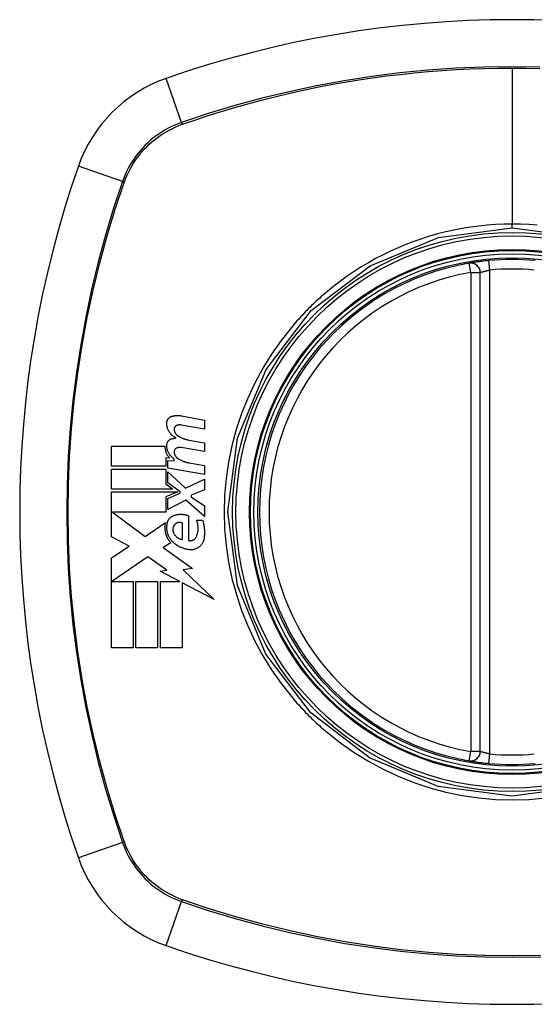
# Model space of a CAD drawing. Header units: inches. Extents: x 12 to 399, y 35 to 190.
# Tile 250 of 256: x 208.331 to 208.969, y 131.133 to 132.353. Entities that reach past the tile are written whole.
import ezdxf

# ---------------------------------------------------------------- set-up
doc = ezdxf.new("R2010")
doc.units = ezdxf.units.IN
doc.header["$MEASUREMENT"] = 0
doc.layers.add('Visible Edges(ANSI)', color=7, linetype='Continuous', lineweight=25)
doc.layers.add('Visible Tangent Edges(ANSI)', color=7, linetype='Continuous', lineweight=25)

msp = doc.modelspace()

# ---------------------------------------------------------------- linework, layer by layer
at = {"layer": 'Visible Edges(ANSI)'}
for p, q in [((208.9023, 131.4464), (208.9023, 132.04)), ((208.5319, 131.8625), (208.5605, 131.8569)), ((208.5605, 131.8459), (208.5317, 131.851)), ((208.5605, 131.8569), (208.5605, 131.8459)), ((208.4452, 131.8), (208.4452, 131.8247)), ((208.4452, 131.8247), (208.5115, 131.8247)), ((208.5417, 131.8323), (208.5605, 131.829)), ((208.5605, 131.829), (208.5605, 131.818)), ((208.5605, 131.818), (208.5317, 131.823)), ((208.5126, 131.8), (208.4452, 131.8)), ((208.5177, 131.8098), (208.5126, 131.8102)), ((208.5126, 131.8102), (208.5126, 131.8)), ((208.515, 131.7977), (208.515, 131.8072)), ((208.515, 131.8072), (208.523, 131.8065)), ((208.523, 131.8065), (208.523, 131.8089)), ((208.5417, 131.804), (208.5605, 131.8007)), ((208.5605, 131.8007), (208.5605, 131.7897)), ((208.4452, 131.7717), (208.4452, 131.7965)), ((208.4452, 131.7965), (208.5126, 131.7965)), ((208.5126, 131.7965), (208.5126, 131.778)), ((208.5605, 131.7897), (208.515, 131.7977)), ((208.515, 131.7793), (208.515, 131.793)), ((208.515, 131.793), (208.5371, 131.7727)), ((208.5126, 131.778), (208.5212, 131.7717)), ((208.5303, 131.7682), (208.515, 131.7793)), ((208.5371, 131.7727), (208.5605, 131.784)), ((208.5605, 131.784), (208.5605, 131.7705)), ((208.5212, 131.7717), (208.4452, 131.7717)), ((208.4452, 131.7125), (208.4452, 131.7682)), ((208.4452, 131.7682), (208.5273, 131.7682)), ((208.5273, 131.7682), (208.5126, 131.762)), ((208.515, 131.76), (208.5303, 131.7665)), ((208.5303, 131.7665), (208.5303, 131.7682)), ((208.5605, 131.7705), (208.5442, 131.7642)), ((208.5442, 131.7642), (208.5442, 131.7622)), ((208.5126, 131.762), (208.5126, 131.7432)), ((208.515, 131.7465), (208.515, 131.76)), ((208.5372, 131.758), (208.515, 131.7465)), ((208.5605, 131.7375), (208.5372, 131.758)), ((208.5442, 131.7622), (208.5605, 131.751)), ((208.5605, 131.751), (208.5605, 131.7375)), ((208.5126, 131.7432), (208.4463, 131.7432)), ((208.4463, 131.7432), (208.4871, 131.7127)), ((208.5407, 131.7385), (208.5407, 131.708)), ((208.4871, 131.7127), (208.512, 131.73)), ((208.5332, 131.7092), (208.5332, 131.7292)), ((208.5507, 131.733), (208.5582, 131.733)), ((208.467, 131.7009), (208.4452, 131.7125)), ((208.5187, 131.705), (208.5091, 131.6992)), ((208.4452, 131.6862), (208.467, 131.7009)), ((208.5091, 131.6992), (208.5458, 131.673)), ((208.4452, 131.5747), (208.4452, 131.6862)), ((208.4905, 131.6877), (208.4457, 131.657)), ((208.5138, 131.6713), (208.4905, 131.6877)), ((208.5055, 131.6697), (208.5138, 131.6713)), ((208.53, 131.657), (208.5055, 131.6697)), ((208.5458, 131.673), (208.534, 131.6714)), ((208.534, 131.6714), (208.5725, 131.6348)), ((208.4457, 131.657), (208.472, 131.657)), ((208.472, 131.657), (208.472, 131.5747)), ((208.4755, 131.5747), (208.4755, 131.657)), ((208.4755, 131.657), (208.5022, 131.657)), ((208.5022, 131.657), (208.5022, 131.5747)), ((208.506, 131.5747), (208.506, 131.657)), ((208.506, 131.657), (208.53, 131.657)), ((208.5725, 131.6348), (208.5327, 131.6555)), ((208.5327, 131.6555), (208.5327, 131.5747)), ((208.472, 131.5747), (208.4452, 131.5747)), ((208.5022, 131.5747), (208.4755, 131.5747)), ((208.5327, 131.5747), (208.506, 131.5747))]:
    msp.add_line(p, q, dxfattribs=at)
at = {"layer": 'Visible Edges(ANSI)', "flags": 128}
for points in [[(208.9131, 132.0549), (208.9115, 132.0547), (208.9099, 132.0546), (208.9083, 132.0544), (208.9067, 132.0542), (208.9052, 132.0541), (208.9037, 132.0539), (208.9022, 132.0537), (208.9008, 132.0535), (208.8994, 132.0533), (208.8981, 132.0531), (208.8969, 132.053), (208.8957, 132.0528), (208.8946, 132.0526), (208.8936, 132.0525), (208.8927, 132.0523), (208.8918, 132.0522), (208.8911, 132.0521), (208.8904, 132.052), (208.8898, 132.0519), (208.8894, 132.0518), (208.889, 132.0517), (208.8887, 132.0517), (208.8886, 132.0517), (208.8885, 132.0516)], [(208.5137, 131.8535), (208.5137, 131.8539), (208.5138, 131.8544), (208.5139, 131.8548), (208.5139, 131.8553), (208.514, 131.8557), (208.5142, 131.8562), (208.5143, 131.8566), (208.5145, 131.857), (208.5147, 131.8574), (208.5149, 131.8578), (208.5152, 131.8582), (208.5154, 131.8586), (208.5157, 131.8589), (208.516, 131.8593), (208.5163, 131.8596), (208.5167, 131.8599), (208.517, 131.8602), (208.5173, 131.8605), (208.5177, 131.8607), (208.5181, 131.861), (208.5185, 131.8612), (208.5189, 131.8614), (208.5193, 131.8616), (208.5197, 131.8617)], [(208.5197, 131.8617), (208.5202, 131.8619), (208.5207, 131.862), (208.5212, 131.8621), (208.5217, 131.8623), (208.5222, 131.8624), (208.5227, 131.8625), (208.5232, 131.8626), (208.5237, 131.8627), (208.5242, 131.8627), (208.5247, 131.8628), (208.5253, 131.8628), (208.5258, 131.8629), (208.5263, 131.8629), (208.5268, 131.8629), (208.5273, 131.8629), (208.5278, 131.8629), (208.5283, 131.8629), (208.5288, 131.8629), (208.5294, 131.8629), (208.5299, 131.8628), (208.5304, 131.8627), (208.5309, 131.8627), (208.5314, 131.8626), (208.5319, 131.8625)], [(208.5252, 131.835), (208.5244, 131.8354), (208.5236, 131.8358), (208.5228, 131.8364), (208.522, 131.8369), (208.5213, 131.8375), (208.5206, 131.8381), (208.5199, 131.8387), (208.5192, 131.8394), (208.5186, 131.8401), (208.518, 131.8409), (208.5174, 131.8416), (208.5169, 131.8424), (208.5164, 131.8433), (208.5159, 131.8441), (208.5155, 131.845), (208.5152, 131.8459), (208.5148, 131.8468), (208.5145, 131.8477), (208.5143, 131.8486), (208.5141, 131.8496), (208.5139, 131.8505), (208.5138, 131.8515), (208.5138, 131.8525), (208.5137, 131.8535)], [(208.5258, 131.8503), (208.5256, 131.8502), (208.5254, 131.8501), (208.5252, 131.85), (208.5249, 131.8498), (208.5247, 131.8497), (208.5245, 131.8495), (208.5243, 131.8493), (208.5242, 131.8491), (208.524, 131.8489), (208.5238, 131.8487), (208.5237, 131.8485), (208.5235, 131.8483), (208.5234, 131.848), (208.5233, 131.8478), (208.5232, 131.8476), (208.5231, 131.8473), (208.523, 131.8471), (208.5229, 131.8468), (208.5229, 131.8465), (208.5229, 131.8463), (208.5228, 131.846), (208.5228, 131.8457), (208.5228, 131.8455), (208.5229, 131.8452)], [(208.5317, 131.851), (208.5315, 131.8511), (208.5312, 131.8511), (208.531, 131.8511), (208.5307, 131.8511), (208.5305, 131.8512), (208.5302, 131.8512), (208.53, 131.8512), (208.5297, 131.8512), (208.5295, 131.8512), (208.5292, 131.8511), (208.529, 131.8511), (208.5287, 131.8511), (208.5285, 131.8511), (208.5282, 131.851), (208.528, 131.851), (208.5277, 131.8509), (208.5275, 131.8509), (208.5273, 131.8508), (208.527, 131.8507), (208.5268, 131.8507), (208.5265, 131.8506), (208.5263, 131.8505), (208.5261, 131.8504), (208.5258, 131.8503)], [(208.5229, 131.8452), (208.5229, 131.8448), (208.523, 131.8444), (208.5231, 131.844), (208.5232, 131.8436), (208.5233, 131.8432), (208.5234, 131.8429), (208.5235, 131.8425), (208.5237, 131.8421), (208.5238, 131.8418), (208.524, 131.8414), (208.5242, 131.8411), (208.5244, 131.8407), (208.5246, 131.8404), (208.5249, 131.8401), (208.5251, 131.8398), (208.5253, 131.8395), (208.5256, 131.8392), (208.5259, 131.8389), (208.5261, 131.8386), (208.5264, 131.8384), (208.5267, 131.8381), (208.527, 131.8379), (208.5274, 131.8377), (208.5277, 131.8375)], [(208.5277, 131.8375), (208.5282, 131.8371), (208.5288, 131.8368), (208.5293, 131.8365), (208.5299, 131.8362), (208.5304, 131.8359), (208.531, 131.8356), (208.5316, 131.8354), (208.5321, 131.8351), (208.5327, 131.8349), (208.5333, 131.8346), (208.5339, 131.8344), (208.5345, 131.8342), (208.535, 131.834), (208.5356, 131.8338), (208.5362, 131.8336), (208.5368, 131.8334), (208.5374, 131.8332), (208.538, 131.833), (208.5386, 131.8329), (208.5393, 131.8327), (208.5399, 131.8326), (208.5405, 131.8325), (208.5411, 131.8324), (208.5417, 131.8323)], [(208.5115, 131.8247), (208.5115, 131.824), (208.5115, 131.8233), (208.5115, 131.8226), (208.5116, 131.8219), (208.5117, 131.8212), (208.5118, 131.8205), (208.512, 131.8198), (208.5121, 131.8191), (208.5123, 131.8185), (208.5125, 131.8178), (208.5128, 131.8171), (208.513, 131.8165), (208.5133, 131.8159), (208.5136, 131.8152), (208.5139, 131.8146), (208.5143, 131.814), (208.5147, 131.8134), (208.515, 131.8129), (208.5154, 131.8123), (208.5159, 131.8118), (208.5163, 131.8112), (208.5168, 131.8107), (208.5172, 131.8102), (208.5177, 131.8098)], [(208.5137, 131.826), (208.5138, 131.8264), (208.5138, 131.8269), (208.5139, 131.8273), (208.5139, 131.8277), (208.5141, 131.8282), (208.5142, 131.8286), (208.5144, 131.829), (208.5145, 131.8295), (208.5147, 131.8299), (208.515, 131.8302), (208.5152, 131.8306), (208.5155, 131.831), (208.5157, 131.8313), (208.516, 131.8317), (208.5163, 131.832), (208.5167, 131.8323), (208.517, 131.8326), (208.5174, 131.8328), (208.5177, 131.8331), (208.5181, 131.8333), (208.5185, 131.8335), (208.5189, 131.8337), (208.5193, 131.8338), (208.5197, 131.834)], [(208.523, 131.8089), (208.5223, 131.8094), (208.5216, 131.8099), (208.521, 131.8104), (208.5203, 131.8109), (208.5197, 131.8115), (208.5192, 131.8121), (208.5186, 131.8127), (208.5181, 131.8133), (208.5176, 131.814), (208.5171, 131.8147), (208.5166, 131.8154), (208.5162, 131.8161), (208.5158, 131.8169), (208.5155, 131.8177), (208.5151, 131.8184), (208.5148, 131.8192), (208.5146, 131.82), (208.5143, 131.8209), (208.5142, 131.8217), (208.514, 131.8225), (208.5139, 131.8234), (208.5138, 131.8242), (208.5137, 131.8251), (208.5137, 131.826)], [(208.5197, 131.834), (208.5199, 131.834), (208.5202, 131.8341), (208.5204, 131.8341), (208.5206, 131.8342), (208.5208, 131.8343), (208.5211, 131.8343), (208.5213, 131.8344), (208.5215, 131.8344), (208.5218, 131.8345), (208.522, 131.8345), (208.5222, 131.8346), (208.5224, 131.8346), (208.5227, 131.8347), (208.5229, 131.8347), (208.5231, 131.8347), (208.5234, 131.8348), (208.5236, 131.8348), (208.5238, 131.8348), (208.5241, 131.8348), (208.5243, 131.8349), (208.5245, 131.8349), (208.5247, 131.8349), (208.525, 131.8349), (208.5252, 131.835)], [(208.5258, 131.8223), (208.5256, 131.8222), (208.5254, 131.8221), (208.5252, 131.822), (208.5249, 131.8218), (208.5247, 131.8217), (208.5245, 131.8215), (208.5243, 131.8213), (208.5242, 131.8211), (208.524, 131.8209), (208.5238, 131.8207), (208.5237, 131.8205), (208.5235, 131.8203), (208.5234, 131.8201), (208.5233, 131.8198), (208.5232, 131.8196), (208.5231, 131.8193), (208.523, 131.8191), (208.5229, 131.8188), (208.5229, 131.8185), (208.5229, 131.8183), (208.5228, 131.818), (208.5228, 131.8177), (208.5228, 131.8175), (208.5229, 131.8172)], [(208.5229, 131.8172), (208.5229, 131.8168), (208.523, 131.8164), (208.5231, 131.816), (208.5232, 131.8156), (208.5233, 131.8153), (208.5234, 131.8149), (208.5235, 131.8145), (208.5237, 131.8141), (208.5238, 131.8138), (208.524, 131.8134), (208.5242, 131.8131), (208.5244, 131.8127), (208.5246, 131.8124), (208.5249, 131.8121), (208.5251, 131.8118), (208.5253, 131.8115), (208.5256, 131.8112), (208.5259, 131.8109), (208.5261, 131.8106), (208.5264, 131.8104), (208.5267, 131.8101), (208.527, 131.8099), (208.5274, 131.8097), (208.5277, 131.8095)], [(208.5317, 131.823), (208.5315, 131.8231), (208.5312, 131.8231), (208.531, 131.8231), (208.5307, 131.8231), (208.5305, 131.8232), (208.5302, 131.8232), (208.53, 131.8232), (208.5297, 131.8232), (208.5295, 131.8232), (208.5292, 131.8232), (208.529, 131.8231), (208.5287, 131.8231), (208.5285, 131.8231), (208.5282, 131.823), (208.528, 131.823), (208.5277, 131.8229), (208.5275, 131.8229), (208.5273, 131.8228), (208.527, 131.8228), (208.5268, 131.8227), (208.5265, 131.8226), (208.5263, 131.8225), (208.5261, 131.8224), (208.5258, 131.8223)], [(208.5277, 131.8095), (208.5282, 131.8091), (208.5288, 131.8088), (208.5293, 131.8085), (208.5299, 131.8082), (208.5304, 131.8079), (208.531, 131.8076), (208.5316, 131.8073), (208.5321, 131.807), (208.5327, 131.8068), (208.5333, 131.8065), (208.5339, 131.8063), (208.5344, 131.806), (208.535, 131.8058), (208.5356, 131.8056), (208.5362, 131.8054), (208.5368, 131.8052), (208.5374, 131.805), (208.538, 131.8048), (208.5386, 131.8047), (208.5392, 131.8045), (208.5399, 131.8044), (208.5405, 131.8042), (208.5411, 131.8041), (208.5417, 131.804)], [(208.5142, 131.728), (208.5143, 131.7285), (208.5144, 131.7291), (208.5145, 131.7297), (208.5146, 131.7302), (208.5148, 131.7308), (208.515, 131.7313), (208.5152, 131.7318), (208.5154, 131.7324), (208.5157, 131.7329), (208.516, 131.7334), (208.5163, 131.7338), (208.5166, 131.7343), (208.5169, 131.7347), (208.5173, 131.7352), (208.5177, 131.7356), (208.518, 131.736), (208.5185, 131.7364), (208.5189, 131.7367), (208.5193, 131.7371), (208.5198, 131.7374), (208.5202, 131.7377), (208.5207, 131.738), (208.5212, 131.7382), (208.5217, 131.7385)], [(208.5217, 131.7385), (208.5225, 131.7388), (208.5232, 131.7391), (208.524, 131.7393), (208.5248, 131.7396), (208.5256, 131.7398), (208.5264, 131.74), (208.5272, 131.7401), (208.528, 131.7402), (208.5288, 131.7403), (208.5296, 131.7404), (208.5304, 131.7404), (208.5312, 131.7405), (208.532, 131.7404), (208.5328, 131.7404), (208.5337, 131.7403), (208.5345, 131.7402), (208.5353, 131.7401), (208.5361, 131.74), (208.5369, 131.7398), (208.5376, 131.7396), (208.5384, 131.7393), (208.5392, 131.7391), (208.54, 131.7388), (208.5407, 131.7385)], [(208.512, 131.73), (208.5117, 131.7288), (208.5115, 131.7277), (208.5114, 131.7266), (208.5113, 131.7255), (208.5113, 131.7244), (208.5113, 131.7232), (208.5113, 131.7221), (208.5114, 131.721), (208.5116, 131.7199), (208.5117, 131.7187), (208.512, 131.7176), (208.5122, 131.7165), (208.5126, 131.7155), (208.5129, 131.7144), (208.5133, 131.7134), (208.5138, 131.7123), (208.5143, 131.7113), (208.5148, 131.7103), (208.5154, 131.7094), (208.516, 131.7084), (208.5166, 131.7075), (208.5173, 131.7067), (208.518, 131.7058), (208.5187, 131.705)], [(208.5209, 131.7065), (208.5202, 131.7072), (208.5196, 131.7079), (208.519, 131.7086), (208.5185, 131.7094), (208.5179, 131.7102), (208.5174, 131.711), (208.5169, 131.7119), (208.5165, 131.7127), (208.5161, 131.7136), (208.5157, 131.7145), (208.5153, 131.7154), (208.515, 131.7163), (208.5147, 131.7173), (208.5145, 131.7182), (208.5143, 131.7192), (208.5141, 131.7201), (208.514, 131.7211), (208.5139, 131.7221), (208.5139, 131.7231), (208.5139, 131.724), (208.5139, 131.725), (208.514, 131.726), (208.5141, 131.727), (208.5142, 131.728)], [(208.5232, 131.7272), (208.523, 131.7269), (208.5228, 131.7266), (208.5226, 131.7263), (208.5224, 131.7259), (208.5222, 131.7256), (208.522, 131.7253), (208.5219, 131.7249), (208.5217, 131.7245), (208.5216, 131.7242), (208.5215, 131.7238), (208.5214, 131.7234), (208.5213, 131.723), (208.5213, 131.7227), (208.5212, 131.7223), (208.5212, 131.7219), (208.5212, 131.7215), (208.5212, 131.7211), (208.5212, 131.7207), (208.5213, 131.7203), (208.5213, 131.7199), (208.5214, 131.7196), (208.5215, 131.7192), (208.5216, 131.7188), (208.5217, 131.7185)], [(208.5332, 131.7292), (208.5328, 131.7294), (208.5324, 131.7296), (208.5319, 131.7298), (208.5315, 131.7299), (208.5311, 131.73), (208.5306, 131.7301), (208.5302, 131.7301), (208.5297, 131.7302), (208.5292, 131.7302), (208.5288, 131.7301), (208.5283, 131.7301), (208.5279, 131.73), (208.5274, 131.7299), (208.527, 131.7298), (208.5266, 131.7296), (208.5261, 131.7295), (208.5257, 131.7293), (208.5253, 131.729), (208.5249, 131.7288), (208.5245, 131.7285), (208.5242, 131.7282), (208.5238, 131.7279), (208.5235, 131.7276), (208.5232, 131.7272)], [(208.5502, 131.7122), (208.5506, 131.713), (208.5509, 131.7138), (208.5512, 131.7147), (208.5515, 131.7155), (208.5518, 131.7163), (208.552, 131.7172), (208.5522, 131.7181), (208.5523, 131.719), (208.5525, 131.7198), (208.5526, 131.7207), (208.5526, 131.7216), (208.5527, 131.7225), (208.5527, 131.7234), (208.5526, 131.7243), (208.5526, 131.7252), (208.5525, 131.7261), (208.5524, 131.727), (208.5522, 131.7278), (208.5521, 131.7287), (208.5518, 131.7296), (208.5516, 131.7304), (208.5513, 131.7313), (208.551, 131.7321), (208.5507, 131.733)], [(208.5582, 131.733), (208.5585, 131.732), (208.5587, 131.7311), (208.559, 131.7302), (208.5592, 131.7293), (208.5594, 131.7284), (208.5596, 131.7274), (208.5598, 131.7265), (208.5599, 131.7256), (208.5601, 131.7246), (208.5602, 131.7237), (208.5603, 131.7228), (208.5604, 131.7218), (208.5604, 131.7209), (208.5605, 131.7199), (208.5605, 131.719), (208.5605, 131.718), (208.5605, 131.7171), (208.5605, 131.7161), (208.5604, 131.7152), (208.5604, 131.7142), (208.5603, 131.7133), (208.5602, 131.7123), (208.5601, 131.7114), (208.56, 131.7105)], [(208.5217, 131.7185), (208.5219, 131.7178), (208.5222, 131.7172), (208.5225, 131.7166), (208.5228, 131.716), (208.5232, 131.7155), (208.5235, 131.7149), (208.5239, 131.7144), (208.5244, 131.7139), (208.5248, 131.7134), (208.5253, 131.713), (208.5257, 131.7125), (208.5262, 131.7121), (208.5267, 131.7117), (208.5273, 131.7114), (208.5278, 131.711), (208.5284, 131.7107), (208.529, 131.7104), (208.5295, 131.7102), (208.5301, 131.7099), (208.5307, 131.7097), (208.5313, 131.7096), (208.532, 131.7094), (208.5326, 131.7093), (208.5332, 131.7092)], [(208.5427, 131.6965), (208.5417, 131.6965), (208.5407, 131.6966), (208.5397, 131.6968), (208.5387, 131.6969), (208.5377, 131.6971), (208.5367, 131.6974), (208.5357, 131.6976), (208.5348, 131.6979), (208.5338, 131.6982), (208.5328, 131.6986), (208.5319, 131.699), (208.531, 131.6994), (208.53, 131.6998), (208.5291, 131.7003), (208.5282, 131.7008), (208.5273, 131.7013), (208.5265, 131.7018), (208.5256, 131.7024), (208.5248, 131.703), (208.524, 131.7037), (208.5232, 131.7043), (208.5224, 131.705), (208.5216, 131.7057), (208.5209, 131.7065)], [(208.5407, 131.708), (208.5412, 131.7078), (208.5416, 131.7077), (208.5421, 131.7077), (208.5426, 131.7076), (208.543, 131.7076), (208.5435, 131.7076), (208.544, 131.7077), (208.5444, 131.7078), (208.5449, 131.7078), (208.5453, 131.708), (208.5458, 131.7081), (208.5462, 131.7083), (208.5466, 131.7085), (208.547, 131.7087), (208.5474, 131.709), (208.5478, 131.7093), (208.5482, 131.7095), (208.5485, 131.7099), (208.5489, 131.7102), (208.5492, 131.7106), (208.5495, 131.711), (208.5497, 131.7114), (208.55, 131.7118), (208.5502, 131.7122)], [(208.56, 131.7105), (208.5598, 131.7094), (208.5595, 131.7084), (208.5592, 131.7074), (208.5588, 131.7064), (208.5584, 131.7055), (208.5579, 131.7046), (208.5574, 131.7037), (208.5568, 131.7029), (208.5561, 131.7021), (208.5554, 131.7013), (208.5547, 131.7006), (208.5539, 131.7), (208.5531, 131.6994), (208.5523, 131.6988), (208.5514, 131.6983), (208.5505, 131.6979), (208.5496, 131.6975), (208.5486, 131.6972), (208.5477, 131.6969), (208.5467, 131.6967), (208.5457, 131.6965), (208.5447, 131.6965), (208.5437, 131.6964), (208.5427, 131.6965)], [(208.8885, 131.4348), (208.8886, 131.4348), (208.8887, 131.4347), (208.889, 131.4347), (208.8894, 131.4346), (208.8898, 131.4345), (208.8904, 131.4344), (208.8911, 131.4343), (208.8918, 131.4342), (208.8927, 131.4341), (208.8936, 131.4339), (208.8946, 131.4338), (208.8957, 131.4336), (208.8969, 131.4334), (208.8981, 131.4333), (208.8994, 131.4331), (208.9008, 131.4329), (208.9022, 131.4327), (208.9037, 131.4325), (208.9052, 131.4323), (208.9067, 131.4322), (208.9083, 131.432), (208.9099, 131.4318), (208.9115, 131.4317), (208.9131, 131.4315)]]:
    msp.add_lwpolyline(points, dxfattribs=at)
at = {"layer": 'Visible Edges(ANSI)'}
for radius in [0.3199, 0.315]:
    msp.add_circle((208.9417, 131.7432), radius, dxfattribs=at)
for centre, radius, start, end in [((208.9417, 131.0542), 1.2992, 70.7337, 109.2663), ((208.5715, 132.1134), 0.1772, 109.2663, 160.7337), ((209.6307, 131.7432), 1.2992, 160.7337, 199.2663), ((208.9417, 131.7432), 0.313, 84.7499, 95.2501), ((208.9417, 131.7432), 0.313, 99.784, 260.216), ((208.8905, 132.04), 0.0118, 0, 99.784), ((208.8905, 131.4464), 0.0118, 260.216, 0), ((208.9417, 131.7432), 0.313, 264.7499, 275.2501), ((208.5715, 131.373), 0.1772, 199.2663, 250.7337), ((208.9417, 132.4322), 1.2992, 250.7337, 289.2663)]:
    msp.add_arc(centre, radius, start, end, dxfattribs=at)
at = {"layer": 'Visible Tangent Edges(ANSI)'}
for p, q in [((208.9417, 132.2935), (208.9417, 132.1)), ((208.5321, 132.226), (208.513, 132.2807)), ((208.5329, 132.2238), (208.5334, 132.2239)), ((208.4589, 132.1528), (208.4042, 132.1719)), ((208.461, 132.1515), (208.4612, 132.152)), ((208.9417, 132.0954), (208.9417, 132.1)), ((208.8905, 132.04), (208.8885, 132.0516)), ((208.9142, 132.0431), (208.9131, 132.0549)), ((208.9142, 131.4433), (208.9142, 132.0431)), ((208.8905, 132.04), (208.9023, 132.04)), ((208.8905, 132.04), (208.8905, 131.4464)), ((208.8885, 131.4348), (208.8905, 131.4464)), ((208.9023, 131.4464), (208.8905, 131.4464)), ((208.9131, 131.4315), (208.9142, 131.4433)), ((208.4589, 131.3336), (208.4042, 131.3145)), ((208.4612, 131.3344), (208.461, 131.3349)), ((208.5334, 131.2625), (208.5329, 131.2626)), ((208.513, 131.2057), (208.5321, 131.2604))]:
    msp.add_line(p, q, dxfattribs=at)
at = {"layer": 'Visible Tangent Edges(ANSI)', "flags": 128}
for points in [[(208.9761, 132.2947), (208.9414, 132.2952), (208.9067, 132.2947), (208.872, 132.2932), (208.8373, 132.2908), (208.8027, 132.2874), (208.7681, 132.2831), (208.7337, 132.2777), (208.6995, 132.2715), (208.6654, 132.2642), (208.6317, 132.2561), (208.5982, 132.247), (208.565, 132.237), (208.5321, 132.226)], [(208.5334, 132.2239), (208.5497, 132.2295), (208.5662, 132.2349), (208.5827, 132.2401), (208.5992, 132.245), (208.6159, 132.2497), (208.6326, 132.2541), (208.6494, 132.2584), (208.6663, 132.2624), (208.6833, 132.2661), (208.7003, 132.2696), (208.7173, 132.2729), (208.7344, 132.276), (208.7516, 132.2788), (208.7688, 132.2813), (208.786, 132.2837), (208.8033, 132.2857), (208.8205, 132.2876), (208.8378, 132.2892), (208.8551, 132.2905), (208.8725, 132.2916), (208.8898, 132.2924), (208.9071, 132.2931), (208.9244, 132.2934), (208.9417, 132.2935)], [(208.9417, 132.2935), (208.959, 132.2934), (208.9763, 132.2931)], [(208.5321, 132.226), (208.5279, 132.2245), (208.5238, 132.2228), (208.5197, 132.2209), (208.5157, 132.2189), (208.5118, 132.2168), (208.508, 132.2145), (208.5043, 132.2121), (208.5006, 132.2095), (208.4971, 132.2068), (208.4936, 132.2039), (208.4903, 132.2009), (208.4871, 132.1978), (208.484, 132.1946), (208.481, 132.1913), (208.4782, 132.1879), (208.4754, 132.1843), (208.4729, 132.1807), (208.4704, 132.1769), (208.4681, 132.1731), (208.466, 132.1692), (208.464, 132.1652), (208.4621, 132.1611), (208.4604, 132.157), (208.4589, 132.1528)], [(208.4612, 132.152), (208.4627, 132.1561), (208.4644, 132.1601), (208.4662, 132.1641), (208.4682, 132.168), (208.4703, 132.1718), (208.4726, 132.1756), (208.475, 132.1792), (208.4775, 132.1828), (208.4802, 132.1862), (208.483, 132.1896), (208.4859, 132.1928), (208.4889, 132.196), (208.4921, 132.199), (208.4953, 132.2019), (208.4987, 132.2047), (208.5022, 132.2074), (208.5057, 132.2099), (208.5094, 132.2123), (208.5131, 132.2146), (208.5169, 132.2167), (208.5208, 132.2187), (208.5248, 132.2205), (208.5288, 132.2222), (208.5329, 132.2238)], [(208.4589, 132.1528), (208.4479, 132.1198), (208.4379, 132.0865), (208.4288, 132.0529), (208.4206, 132.019), (208.4133, 131.9848), (208.4071, 131.9505), (208.4017, 131.916), (208.3974, 131.8813), (208.394, 131.8466), (208.3916, 131.8119), (208.3902, 131.7771), (208.3897, 131.7424), (208.3902, 131.7077), (208.3917, 131.673), (208.3941, 131.6383), (208.3975, 131.6038), (208.4019, 131.5693), (208.4072, 131.535), (208.4135, 131.5009), (208.4207, 131.4669), (208.4288, 131.4332), (208.4379, 131.3997), (208.448, 131.3665), (208.4589, 131.3336)], [(208.461, 131.3349), (208.45, 131.3677), (208.4399, 131.4007), (208.4308, 131.4341), (208.4226, 131.4677), (208.4153, 131.5015), (208.409, 131.5356), (208.4037, 131.5698), (208.3993, 131.6041), (208.3958, 131.6386), (208.3934, 131.6732), (208.3919, 131.7078), (208.3914, 131.7424), (208.3918, 131.7771), (208.3933, 131.8117), (208.3957, 131.8464), (208.3991, 131.881), (208.4035, 131.9155), (208.4089, 131.9499), (208.4152, 131.9842), (208.4225, 132.0182), (208.4307, 132.052), (208.4399, 132.0855), (208.45, 132.1187), (208.461, 132.1515)], [(209.0328, 131.4029), (208.9414, 131.391), (208.8502, 131.403), (208.765, 131.4383), (208.6922, 131.4942), (208.6365, 131.5671), (208.6014, 131.6522), (208.5895, 131.7436), (208.6016, 131.8349), (208.6369, 131.92), (208.6928, 131.9928), (208.7657, 132.0484), (208.8506, 132.0835), (208.9417, 132.0954)], [(208.9417, 132.1), (208.9314, 132.0999), (208.921, 132.0994), (208.9107, 132.0986), (208.9004, 132.0976), (208.8901, 132.0962), (208.8798, 132.0946), (208.8696, 132.0926), (208.8595, 132.0904), (208.8495, 132.0878), (208.8395, 132.085), (208.8297, 132.0819), (208.8199, 132.0785), (208.8102, 132.0748), (208.8006, 132.0708), (208.7912, 132.0666), (208.7818, 132.0621), (208.7726, 132.0573), (208.7636, 132.0522), (208.7547, 132.0469), (208.746, 132.0413), (208.7374, 132.0355), (208.729, 132.0295), (208.7209, 132.0232), (208.7128, 132.0167)], [(208.9727, 132.0987), (208.9623, 132.0994), (208.952, 132.0999), (208.9417, 132.1)], [(208.9417, 132.0954), (209.0331, 132.0834)], [(208.9023, 132.04), (208.9024, 132.04), (208.9025, 132.04), (208.9026, 132.0401), (208.9028, 132.0401), (208.903, 132.0402), (208.9032, 132.0403), (208.9036, 132.0404), (208.9039, 132.0405), (208.9043, 132.0407), (208.9048, 132.0408), (208.9053, 132.041), (208.9058, 132.0411), (208.9064, 132.0413), (208.907, 132.0414), (208.9076, 132.0416), (208.9083, 132.0418), (208.9089, 132.042), (208.9096, 132.0422), (208.9104, 132.0423), (208.9111, 132.0425), (208.9119, 132.0427), (208.9126, 132.0428), (208.9134, 132.043), (208.9142, 132.0431)], [(208.7128, 132.0167), (208.7108, 132.015), (208.7088, 132.0133), (208.7069, 132.0115), (208.7049, 132.0098), (208.7029, 132.008), (208.701, 132.0063), (208.6991, 132.0045), (208.6971, 132.0027), (208.6952, 132.0009), (208.6933, 131.999), (208.6915, 131.9972), (208.6896, 131.9953), (208.6877, 131.9935), (208.6859, 131.9916), (208.6841, 131.9897), (208.6823, 131.9878), (208.6805, 131.9859), (208.6787, 131.9839), (208.6769, 131.982), (208.6751, 131.98), (208.6734, 131.9781), (208.6717, 131.9761), (208.67, 131.9741), (208.6683, 131.9721)], [(208.6683, 131.9721), (208.6555, 131.9559), (208.6436, 131.939), (208.6327, 131.9213), (208.6229, 131.9031), (208.6141, 131.8843), (208.6064, 131.8651), (208.5999, 131.8453), (208.5945, 131.8253), (208.5903, 131.805), (208.5873, 131.7846), (208.5855, 131.7639), (208.5849, 131.7432), (208.5855, 131.7224), (208.5873, 131.7017), (208.5904, 131.6812), (208.5946, 131.6609), (208.6, 131.6409), (208.6065, 131.6212), (208.6142, 131.602), (208.6229, 131.5832), (208.6328, 131.5649), (208.6436, 131.5474), (208.6555, 131.5305), (208.6683, 131.5143)], [(208.6683, 131.5143), (208.67, 131.5123), (208.6717, 131.5103), (208.6734, 131.5083), (208.6751, 131.5064), (208.6769, 131.5044), (208.6787, 131.5025), (208.6804, 131.5005), (208.6822, 131.4986), (208.6841, 131.4967), (208.6859, 131.4948), (208.6877, 131.4929), (208.6896, 131.4911), (208.6914, 131.4892), (208.6933, 131.4874), (208.6952, 131.4856), (208.6971, 131.4837), (208.699, 131.4819), (208.701, 131.4802), (208.7029, 131.4784), (208.7049, 131.4766), (208.7069, 131.4749), (208.7088, 131.4732), (208.7108, 131.4714), (208.7128, 131.4697)], [(208.7128, 131.4697), (208.729, 131.4569), (208.746, 131.4451), (208.7636, 131.4342), (208.7819, 131.4244), (208.8007, 131.4156), (208.8199, 131.4079), (208.8396, 131.4014), (208.8596, 131.396), (208.8799, 131.3918), (208.9004, 131.3888), (208.9211, 131.387), (208.9418, 131.3864), (208.9626, 131.387), (208.9833, 131.3888)], [(208.9142, 131.4433), (208.9134, 131.4434), (208.9126, 131.4436), (208.9119, 131.4437), (208.9111, 131.4439), (208.9104, 131.4441), (208.9096, 131.4443), (208.9089, 131.4444), (208.9083, 131.4446), (208.9076, 131.4448), (208.907, 131.445), (208.9064, 131.4451), (208.9058, 131.4453), (208.9053, 131.4454), (208.9048, 131.4456), (208.9043, 131.4457), (208.9039, 131.4459), (208.9036, 131.446), (208.9032, 131.4461), (208.903, 131.4462), (208.9028, 131.4463), (208.9026, 131.4463), (208.9025, 131.4464), (208.9024, 131.4464), (208.9023, 131.4464)], [(208.4589, 131.3336), (208.4604, 131.3294), (208.4621, 131.3253), (208.464, 131.3212), (208.466, 131.3172), (208.4681, 131.3133), (208.4704, 131.3095), (208.4729, 131.3057), (208.4754, 131.3021), (208.4782, 131.2985), (208.481, 131.2951), (208.484, 131.2918), (208.4871, 131.2886), (208.4903, 131.2855), (208.4936, 131.2825), (208.4971, 131.2796), (208.5006, 131.2769), (208.5043, 131.2743), (208.508, 131.2719), (208.5118, 131.2696), (208.5157, 131.2675), (208.5197, 131.2655), (208.5238, 131.2636), (208.5279, 131.2619), (208.5321, 131.2604)], [(208.5329, 131.2626), (208.5288, 131.2642), (208.5248, 131.2659), (208.5208, 131.2677), (208.5169, 131.2697), (208.5131, 131.2718), (208.5094, 131.2741), (208.5057, 131.2765), (208.5022, 131.279), (208.4987, 131.2817), (208.4953, 131.2845), (208.4921, 131.2874), (208.4889, 131.2904), (208.4859, 131.2936), (208.483, 131.2968), (208.4802, 131.3002), (208.4775, 131.3036), (208.475, 131.3072), (208.4726, 131.3108), (208.4703, 131.3146), (208.4682, 131.3184), (208.4662, 131.3223), (208.4644, 131.3263), (208.4627, 131.3303), (208.4612, 131.3344)], [(208.9771, 131.1934), (208.9425, 131.1929), (208.9079, 131.1933), (208.8732, 131.1948), (208.8386, 131.1972), (208.8039, 131.2006), (208.7694, 131.205), (208.735, 131.2103), (208.7007, 131.2167), (208.6667, 131.224), (208.6329, 131.2322), (208.5994, 131.2414), (208.5662, 131.2515), (208.5334, 131.2625)], [(208.5321, 131.2604), (208.5651, 131.2494), (208.5984, 131.2394), (208.632, 131.2303), (208.6659, 131.2221), (208.7001, 131.2148), (208.7344, 131.2085), (208.7689, 131.2032), (208.8036, 131.1989), (208.8383, 131.1955), (208.873, 131.1931), (208.9078, 131.1917), (208.9425, 131.1912), (208.9772, 131.1917)]]:
    msp.add_lwpolyline(points, dxfattribs=at)
at = {"layer": 'Visible Tangent Edges(ANSI)'}
for radius in [0.3464, 0.3422, 0.3254, 0.3242]:
    msp.add_circle((208.9417, 131.7432), radius, dxfattribs=at)
for start, end in [(84.7499, 95.2501), (99.784, 260.216), (264.7499, 275.2501)]:
    msp.add_arc((208.9417, 131.7432), 0.3012, start, end, dxfattribs=at)
for centre, major_axis, start_param, end_param in [((208.5338, 132.2214), (0.00321, -0.00931), 4.18856, 4.452267), ((208.4635, 132.1512), (0.00931, -0.00321), 1.830918, 2.094625), ((208.4635, 131.3352), (-0.00931, -0.00321), 1.046967, 1.310674), ((208.5338, 131.265), (0.00321, 0.00931), 1.830918, 2.094625)]:
    msp.add_ellipse(centre, major_axis=major_axis, ratio=0.002592, start_param=start_param, end_param=end_param, dxfattribs=at)

doc.saveas('drawing.dxf')
